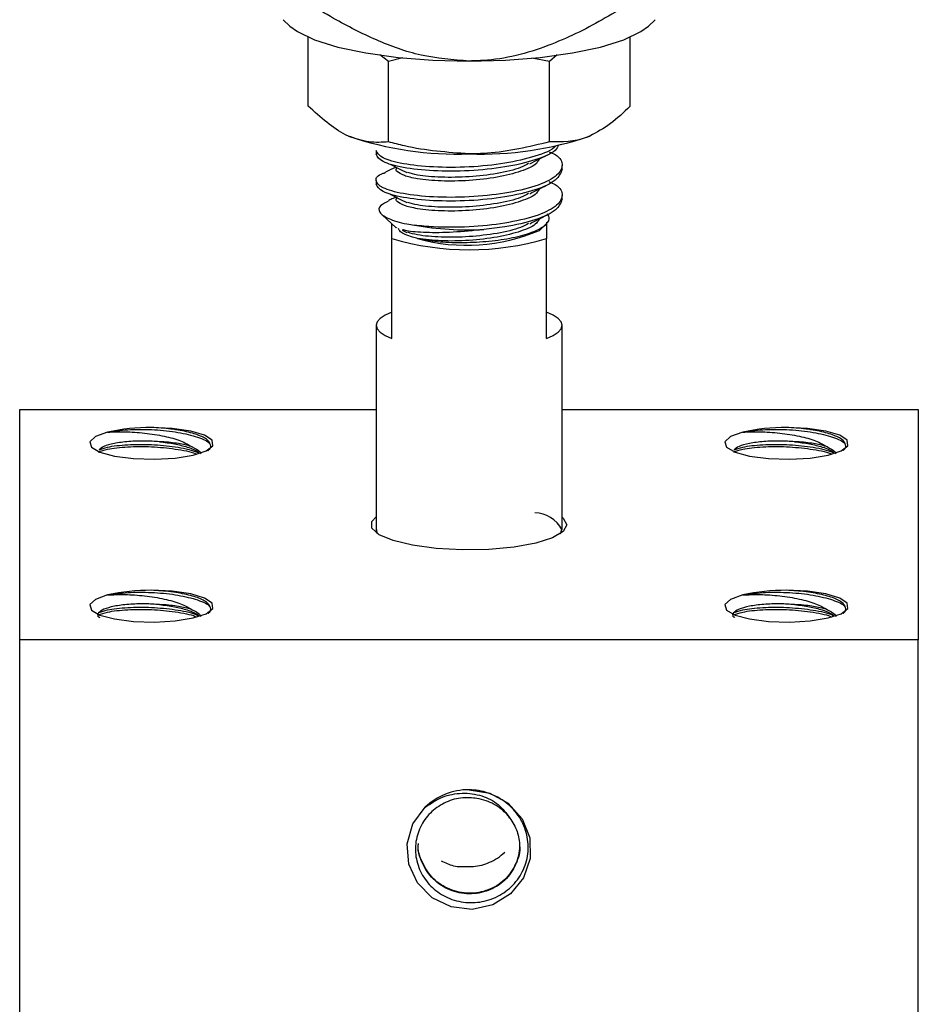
# Model space of a CAD drawing. Header units: inches. Extents: x 0.1 to 43.9, y 0.1 to 33.9.
# Tile 12 of 48: x 10.736 to 11.189, y 10.033 to 10.53. Entities that reach past the tile are written whole.
import ezdxf

# ---------------------------------------------------------------- set-up
doc = ezdxf.new("R2010")
doc.units = ezdxf.units.IN
doc.header["$MEASUREMENT"] = 0

msp = doc.modelspace()

# ---------------------------------------------------------------- linework, layer by layer
at = {"color": 7, "linetype": 'Continuous', "lineweight": 25}
for p, q in [((10.86889936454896, 10.52994622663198), (10.87225975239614, 10.52681522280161)), ((11.05303899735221, 10.52681522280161), (11.05639938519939, 10.52994622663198)), ((10.88145945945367, 10.48640608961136), (10.88145945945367, 10.52117272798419)), ((11.04383929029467, 10.48640608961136), (11.04383929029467, 10.52117272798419)), ((10.9176422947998, 10.51246434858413), (10.92205427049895, 10.50909222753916)), ((10.92205427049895, 10.50909222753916), (10.92926608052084, 10.5109490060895)), ((10.99428618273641, 10.51072842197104), (11.00324418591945, 10.50909222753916)), ((11.00324418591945, 10.50909222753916), (11.00702198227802, 10.51244322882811)), ((10.92205427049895, 10.46837392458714), (10.92205427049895, 10.50909222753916)), ((11.00324418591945, 10.46837392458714), (11.00324418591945, 10.50909222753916)), ((10.91577436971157, 10.46397514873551), (10.91577436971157, 10.46208727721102)), ((11.00952438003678, 10.4545357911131), (11.00952438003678, 10.45642366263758)), ((10.91577436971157, 10.44887217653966), (10.91577436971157, 10.44698489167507)), ((11.00952438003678, 10.43943340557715), (11.00952438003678, 10.44132127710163)), ((10.91873612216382, 10.43164432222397), (10.92590481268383, 10.4249634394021)), ((10.92358691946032, 10.41957379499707), (10.92358691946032, 10.42712352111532)), ((10.92611454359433, 10.4248513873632), (10.92607465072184, 10.42513650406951)), ((10.99805928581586, 10.42371972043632), (11.00103042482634, 10.42648875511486)), ((11.00171183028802, 10.4278521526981), (11.00171183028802, 10.41957379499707)), ((10.92894048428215, 10.42380361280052), (10.93120205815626, 10.42266607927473)), ((10.92358691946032, 10.36923250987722), (10.92358691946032, 10.41957379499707)), ((11.00171183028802, 10.36923250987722), (11.00171183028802, 10.41957379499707)), ((10.91577436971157, 10.37587760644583), (10.91577436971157, 10.27209395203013)), ((11.00952438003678, 10.27285602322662), (11.00952438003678, 10.37587760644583)), ((10.73600623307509, 10.21711160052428), (10.73600623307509, 10.33331895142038)), ((10.73600623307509, 10.33331895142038), (10.91577436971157, 10.33331895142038)), ((11.00952438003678, 10.33331895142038), (11.18913118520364, 10.33331895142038)), ((11.18913118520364, 10.33331895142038), (11.18913118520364, 10.21711160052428)), ((11.00874588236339, 10.27073231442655), (11.00944371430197, 10.27279911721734)), ((10.73600623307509, 10.00567761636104), (10.73600623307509, 10.21711160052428)), ((11.18913118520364, 10.21711160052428), (10.73600623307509, 10.21711160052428)), ((11.18913118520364, 10.00567761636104), (11.18913118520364, 10.21711160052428))]:
    msp.add_line(p, q, dxfattribs=at)
at = {"color": 7, "linetype": 'Continuous', "lineweight": 25, "flags": 128}
for points in [[(10.87225975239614, 10.52681522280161), (10.87603578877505, 10.52399338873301), (10.88469899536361, 10.51983690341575), (10.89635798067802, 10.51619315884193), (10.91056453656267, 10.51320354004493), (10.92677277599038, 10.51098127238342), (10.94435966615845, 10.50961318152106), (10.96264937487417, 10.509151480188)], [(10.96264937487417, 10.509151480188), (10.9809390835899, 10.50961318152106), (10.99852597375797, 10.51098127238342), (11.01473391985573, 10.51320354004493), (11.02894047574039, 10.51619315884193), (11.04059975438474, 10.51983690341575), (11.0492629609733, 10.52399338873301), (11.05303899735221, 10.52681522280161)], [(10.92358691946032, 10.38252270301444), (10.92022447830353, 10.38098976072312), (10.91776989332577, 10.37934769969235), (10.9162759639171, 10.37763113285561), (10.91577436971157, 10.37587760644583), (10.9162759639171, 10.37412349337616), (10.91776989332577, 10.37240692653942), (10.92022447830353, 10.37076486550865), (10.92358691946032, 10.36923250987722)], [(11.00171183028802, 10.36923250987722), (11.00507427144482, 10.37076486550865), (11.00752885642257, 10.37240692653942), (11.00902278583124, 10.37412349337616), (11.00952438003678, 10.37587760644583), (11.00902278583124, 10.37763113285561), (11.00752885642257, 10.37934769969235), (11.00507427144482, 10.38098976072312), (11.00171183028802, 10.38252270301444)], [(10.78034657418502, 10.32194772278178), (10.77419397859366, 10.3197072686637), (10.77134427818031, 10.31706612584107), (10.77213010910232, 10.31433346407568), (10.77646024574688, 10.31182842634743), (10.78382810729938, 10.30984375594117), (10.79337218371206, 10.30861118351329), (10.803976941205, 10.30827620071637), (10.81440247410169, 10.30887635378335), (10.82342999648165, 10.31034241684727), (10.83000381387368, 10.31250249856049), (10.83335540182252, 10.3151049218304), (10.8330931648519, 10.31784403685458), (10.82924760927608, 10.32040070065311), (10.82226840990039, 10.32247571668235), (10.81297161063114, 10.32382679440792), (10.80244370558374, 10.32429494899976)], [(11.10059658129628, 10.32194772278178), (11.09444398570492, 10.3197072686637), (11.09159428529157, 10.31706612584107), (11.09238011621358, 10.31433346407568), (11.09671025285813, 10.31182842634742), (11.10407811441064, 10.30984375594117), (11.11362219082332, 10.30861118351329), (11.12422694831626, 10.30827620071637), (11.13465248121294, 10.30887635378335), (11.14367971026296, 10.31034241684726), (11.15025382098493, 10.31250249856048), (11.15360540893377, 10.3151049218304), (11.15334317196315, 10.31784403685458), (11.14949761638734, 10.32040070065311), (11.14251871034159, 10.32247571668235), (11.1332216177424, 10.32382679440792), (11.12269371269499, 10.32429494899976)], [(11.01194376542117, 10.27521498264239), (11.01011279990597, 10.2717988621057), (11.0047557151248, 10.26863617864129), (10.99626967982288, 10.26596100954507), (10.98528447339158, 10.26397223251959), (10.97261437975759, 10.26281768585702), (10.9591992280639, 10.26258184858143), (10.94603399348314, 10.2632834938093), (10.93409517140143, 10.26487040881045), (10.92426803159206, 10.26722408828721), (10.91728149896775, 10.27017029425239), (10.91365359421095, 10.27349078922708), (10.91365359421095, 10.27693976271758), (10.91577436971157, 10.27925530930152)], [(11.00952438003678, 10.27913035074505), (11.01011279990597, 10.27863168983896), (11.01194376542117, 10.27521498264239)], [(10.91577436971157, 10.27350369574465), (10.91613017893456, 10.27116174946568), (10.91639153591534, 10.27073231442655)], [(10.78034657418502, 10.23981709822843), (10.77419397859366, 10.23757664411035), (10.77134427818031, 10.23493550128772), (10.77213010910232, 10.23220225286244), (10.77646024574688, 10.22969721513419), (10.78382810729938, 10.22771254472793), (10.79337218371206, 10.22648055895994), (10.803976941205, 10.22614498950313), (10.81440247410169, 10.22674572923), (10.82342999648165, 10.22821179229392), (10.83000381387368, 10.23037187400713), (10.83335540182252, 10.23297371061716), (10.8330931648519, 10.23571341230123), (10.82924760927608, 10.23827007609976), (10.82226840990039, 10.240345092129), (10.81297161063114, 10.24169558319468), (10.80244370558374, 10.24216432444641)], [(11.10059658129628, 10.23981709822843), (11.09444398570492, 10.23757664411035), (11.09159428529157, 10.23493550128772), (11.09238011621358, 10.23220225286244), (11.09671025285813, 10.22969721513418), (11.10407811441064, 10.22771254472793), (11.11362219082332, 10.22648055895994), (11.12422694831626, 10.22614498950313), (11.13465248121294, 10.22674572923), (11.14367971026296, 10.22821179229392), (11.15025382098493, 10.23037187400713), (11.15360540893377, 10.23297371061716), (11.15334317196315, 10.23571341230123), (11.14949761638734, 10.23827007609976), (11.14251871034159, 10.240345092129), (11.1332216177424, 10.24169558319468), (11.12269371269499, 10.24216432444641)], [(10.96256870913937, 10.14159908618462), (10.97309661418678, 10.13983382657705), (10.98239341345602, 10.13474279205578), (10.98937261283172, 10.12692261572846), (10.99321816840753, 10.11728731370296), (10.99348040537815, 10.10696268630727), (10.99012881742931, 10.09715607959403), (10.98355500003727, 10.08901382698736), (10.97452747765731, 10.08348866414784), (10.96410194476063, 10.08122591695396), (10.95349718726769, 10.08249016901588), (10.94395311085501, 10.08713358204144), (10.93658524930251, 10.09461349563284), (10.93225511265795, 10.1040551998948), (10.93146928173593, 10.11435518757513), (10.93431898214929, 10.12430845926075), (10.94047157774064, 10.13275225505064)]]:
    msp.add_lwpolyline(points, dxfattribs=at)
at = {"color": 7, "linetype": 'Continuous', "lineweight": 25}
for centre, radius, start, end in [((10.95645061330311, 10.63057797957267), 0.1683883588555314, 251.0461591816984, 272.1096656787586), ((10.96884813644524, 10.63057797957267), 0.1683883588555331, 267.8903343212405, 288.9538408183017), ((10.96243054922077, 10.58585923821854), 0.1618812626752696, 260.2915702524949, 272.6887921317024), ((10.96142660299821, 10.50930165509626), 0.09309253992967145, 254.5838386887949, 293.1729700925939), ((10.96264937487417, 10.55201527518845), 0.1380819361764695, 253.5670375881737, 286.4329624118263), ((10.80118012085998, 10.23100409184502), 0.09329941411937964, 89.224000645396, 102.9027982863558), ((11.12143012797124, 10.23100409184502), 0.09329941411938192, 89.22400064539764, 102.9027982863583), ((10.99520649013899, 10.26512459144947), 0.01617395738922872, 28.32673160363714, 88.05799152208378), ((10.80118789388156, 10.14880029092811), 0.09337247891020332, 89.22937807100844, 102.8974208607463), ((11.12143790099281, 10.14880029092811), 0.09337247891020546, 89.22937807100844, 102.8974208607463), ((10.96247941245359, 10.10980220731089), 0.03179700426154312, 89.83909396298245, 133.7993890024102)]:
    msp.add_arc(centre, radius, start, end, dxfattribs=at)
for points, knots in [([(10.96264937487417, 10.509151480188), (10.95447638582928, 10.50977016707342), (10.93834826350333, 10.51099104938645), (10.91550834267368, 10.51946482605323), (10.89232263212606, 10.53122115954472), (10.87725116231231, 10.54117146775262), (10.86889936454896, 10.5466853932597)], [0, 0, 0, 0, 0.2376209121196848, 0.4689079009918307, 0.7056973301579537, 1, 1, 1, 1]), ([(11.05639938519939, 10.5466853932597), (11.04813987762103, 10.54124290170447), (11.03153459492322, 10.53030107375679), (11.00374310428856, 10.51639953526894), (10.97995754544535, 10.50966037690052), (10.96571692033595, 10.50924167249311), (10.96264937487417, 10.509151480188)], [0, 0, 0, 0, 0.291058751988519, 0.5851575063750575, 0.9106395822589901, 0.9999999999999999, 0.9999999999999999, 0.9999999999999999, 0.9999999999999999]), ([(10.90175701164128, 10.47131954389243), (10.90127572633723, 10.47153938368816), (10.89442214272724, 10.4746699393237), (10.88770494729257, 10.48075155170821), (10.88145945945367, 10.48640608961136)], [0, 0, 0, 0, 0.07022389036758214, 1, 1, 1, 1]), ([(11.04383929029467, 10.48640608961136), (11.040542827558, 10.48324512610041), (11.03388951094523, 10.47686529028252), (11.02701180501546, 10.47317927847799), (11.02354173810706, 10.47131954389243)], [0, 0, 0, 0, 0.4954615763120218, 1, 1, 1, 1]), ([(10.92205427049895, 10.46837392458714), (10.91875794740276, 10.46814146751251), (10.91210498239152, 10.46767229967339), (10.90522712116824, 10.47009646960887), (10.90175701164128, 10.47131954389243)], [0, 0, 0, 0, 0.4954667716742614, 1, 1, 1, 1]), ([(11.02354173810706, 10.47131954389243), (11.0230604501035, 10.47111190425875), (11.01620578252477, 10.46815462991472), (11.00948918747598, 10.46826826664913), (11.00324418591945, 10.46837392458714)], [0, 0, 0, 0, 0.07021317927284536, 1, 1, 1, 1]), ([(11.00763709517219, 10.46670605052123), (11.00722698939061, 10.46582309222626), (11.00594635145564, 10.4630658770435), (10.99641668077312, 10.45904152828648), (10.98111772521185, 10.45540781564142), (10.96263830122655, 10.45352904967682), (10.94422528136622, 10.45352309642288), (10.92872709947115, 10.45525319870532), (10.9178883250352, 10.45831079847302), (10.91647901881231, 10.46082845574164), (10.91577436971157, 10.46208727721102)], [0, 0, 0, 0, 0.06305605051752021, 0.1969052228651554, 0.3307540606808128, 0.4646034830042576, 0.5984529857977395, 0.7323021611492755, 0.8661518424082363, 1, 1, 1, 1]), ([(11.00614345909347, 10.46627250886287), (11.00608378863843, 10.46617528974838), (11.00488670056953, 10.46422491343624), (10.99616864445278, 10.46095040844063), (10.98118417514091, 10.45729005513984), (10.96262049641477, 10.45541843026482), (10.94423005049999, 10.45541056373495), (10.92872582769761, 10.45714117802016), (10.91788864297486, 10.46019864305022), (10.9164791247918, 10.46271631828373), (10.91577436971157, 10.46397514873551)], [0, 0, 0, 0, 0.00743867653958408, 0.1492321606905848, 0.2910264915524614, 0.4328214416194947, 0.5746164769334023, 0.7164111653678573, 0.8582063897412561, 1, 1, 1, 1]), ([(10.96264937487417, 10.46230375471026), (10.95166036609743, 10.46308797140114), (10.93791720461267, 10.46406873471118), (10.92470251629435, 10.46765519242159), (10.92205427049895, 10.46837392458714)], [0, 0, 0, 0, 0.7995983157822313, 1, 1, 1, 1]), ([(11.00324418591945, 10.46837392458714), (10.99284602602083, 10.46586951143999), (10.97945450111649, 10.46264414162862), (10.96571951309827, 10.46236594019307), (10.96264937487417, 10.46230375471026)], [0, 0, 0, 0, 0.7764731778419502, 1, 1, 1, 1]), ([(11.00293354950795, 10.46340902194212), (11.00400541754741, 10.4629372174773), (11.00868064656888, 10.46087932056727), (11.01046283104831, 10.45637892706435), (11.00715931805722, 10.45077115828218), (10.99663769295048, 10.44581126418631), (10.9810597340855, 10.4421976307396), (10.96265001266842, 10.44031308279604), (10.94423656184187, 10.44031008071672), (10.92867001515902, 10.44203415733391), (10.91810537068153, 10.44511289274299), (10.91496334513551, 10.44881085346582), (10.9161641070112, 10.45164283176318), (10.91994118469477, 10.45270614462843), (10.92025117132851, 10.45279341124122)], [0, 0, 0, 0, 0.02863886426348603, 0.124915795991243, 0.2211898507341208, 0.3174641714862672, 0.4137406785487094, 0.5100154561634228, 0.6062902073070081, 0.7025653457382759, 0.7988408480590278, 0.8951146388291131, 0.9913920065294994, 1, 1, 1, 1]), ([(10.9978865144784, 10.4596643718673), (10.99756711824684, 10.45894633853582), (10.99656428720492, 10.45669187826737), (10.98910433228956, 10.45337558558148), (10.97712018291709, 10.45032410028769), (10.96263863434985, 10.44864923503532), (10.94822155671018, 10.44843521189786), (10.93687385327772, 10.44952432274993), (10.92928331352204, 10.45128232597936), (10.92674903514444, 10.45318380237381), (10.92553231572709, 10.45401508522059), (10.92592358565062, 10.45453657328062), (10.92592387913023, 10.45453696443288)], [0, 0, 0, 0, 0.0625322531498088, 0.1963369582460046, 0.3301428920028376, 0.463949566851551, 0.5977564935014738, 0.7315601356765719, 0.8380235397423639, 0.9458400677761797, 0.9999593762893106, 0.9999999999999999, 0.9999999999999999, 0.9999999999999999, 0.9999999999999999]), ([(10.99316624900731, 10.4573071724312), (10.99464516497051, 10.45804618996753), (10.99760393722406, 10.4595246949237), (11.0006126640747, 10.46102407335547), (11.00211750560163, 10.46177400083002)], [0, 0, 0, 0, 0.499841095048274, 1, 1, 1, 1]), ([(11.00952438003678, 10.4545357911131), (11.00881981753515, 10.45264762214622), (11.00741069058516, 10.44887127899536), (10.99657062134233, 10.44392663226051), (10.98107661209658, 10.44030880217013), (10.96264934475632, 10.43842576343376), (10.94422232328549, 10.43842095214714), (10.92872788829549, 10.44015074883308), (10.91788812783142, 10.44320842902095), (10.91647895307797, 10.44572607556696), (10.91577436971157, 10.44698489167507)], [0, 0, 0, 0, 0.124998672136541, 0.2499976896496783, 0.3749995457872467, 0.499999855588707, 0.6250002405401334, 0.7500003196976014, 0.8750008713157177, 1, 1, 1, 1]), ([(10.92565196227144, 10.45566276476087), (10.92519770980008, 10.45543511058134), (10.92327697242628, 10.45447250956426), (10.92142345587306, 10.45354299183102), (10.92000829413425, 10.45283330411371)], [0, 0, 0, 0, 0.236499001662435, 0.9999999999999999, 0.9999999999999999, 0.9999999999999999, 0.9999999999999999]), ([(10.92280460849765, 10.45709656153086), (10.92419590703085, 10.45639563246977), (10.92697825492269, 10.45499389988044), (10.92979420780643, 10.4535788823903), (10.93120205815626, 10.45287143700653)], [0, 0, 0, 0, 0.5000447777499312, 1, 1, 1, 1]), ([(10.9259229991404, 10.45552607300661), (10.9259229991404, 10.45551121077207), (10.9259229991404, 10.45518152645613), (10.9259229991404, 10.45485211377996), (10.9259229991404, 10.45453755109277)], [0, 0, 0, 0, 0.04508019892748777, 1, 1, 1, 1]), ([(10.99261126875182, 10.45743271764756), (10.99138457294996, 10.45674136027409), (10.98771172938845, 10.4546713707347), (10.97692658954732, 10.4522425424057), (10.96265628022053, 10.45052288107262), (10.94834456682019, 10.45034941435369), (10.93717022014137, 10.45126648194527), (10.93326013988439, 10.45248804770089), (10.93176818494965, 10.45295415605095)], [0, 0, 0, 0, 0.09797502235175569, 0.2933465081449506, 0.4887190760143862, 0.6840920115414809, 0.8794601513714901, 1, 1, 1, 1]), ([(10.9978865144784, 10.44456198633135), (10.99756710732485, 10.44384395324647), (10.99656422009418, 10.44158944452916), (10.98910452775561, 10.43827310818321), (10.97712023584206, 10.43522235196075), (10.96263835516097, 10.43354442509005), (10.94822251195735, 10.43334188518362), (10.93687004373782, 10.43439106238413), (10.92929481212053, 10.43626970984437), (10.92671439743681, 10.43781104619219), (10.92556892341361, 10.43919755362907), (10.9259235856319, 10.43943379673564), (10.92592387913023, 10.43943399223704)], [0, 0, 0, 0, 0.06253186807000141, 0.1963400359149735, 0.3301451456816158, 0.4639509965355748, 0.5977570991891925, 0.7315629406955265, 0.8380256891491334, 0.9458415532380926, 0.9999551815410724, 1, 1, 1, 1]), ([(11.00293354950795, 10.44830663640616), (11.0040054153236, 10.44783483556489), (11.00868052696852, 10.44577700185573), (11.01046306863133, 10.44127628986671), (11.00715852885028, 10.43566891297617), (10.9966410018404, 10.43070877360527), (10.98104817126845, 10.42709232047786), (10.96269198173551, 10.42522235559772), (10.94656072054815, 10.4251717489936), (10.93824913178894, 10.42598959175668), (10.93513179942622, 10.42629633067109)], [0, 0, 0, 0, 0.04312629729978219, 0.1881021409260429, 0.3330823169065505, 0.4780597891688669, 0.6230359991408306, 0.7680137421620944, 0.912991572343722, 1, 1, 1, 1]), ([(10.99316624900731, 10.44220478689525), (10.99464516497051, 10.44294380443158), (10.99760393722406, 10.44442230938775), (11.0006126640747, 10.44592168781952), (11.00211750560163, 10.44667161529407)], [0, 0, 0, 0, 0.499841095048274, 1, 1, 1, 1]), ([(10.92565196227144, 10.44056037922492), (10.92519694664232, 10.44033233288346), (10.9239917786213, 10.43972832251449), (10.92282904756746, 10.43914554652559), (10.92210530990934, 10.43878279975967)], [0, 0, 0, 0, 0.3775536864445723, 1, 1, 1, 1]), ([(10.92280460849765, 10.44199417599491), (10.92419586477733, 10.44129326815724), (10.92697796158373, 10.43989166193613), (10.92979416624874, 10.43847651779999), (10.93120205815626, 10.43776905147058)], [0, 0, 0, 0, 0.5000747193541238, 0.9999999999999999, 0.9999999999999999, 0.9999999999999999, 0.9999999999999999]), ([(10.9259229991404, 10.44042368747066), (10.9259229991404, 10.44040882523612), (10.9259229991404, 10.44007914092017), (10.9259229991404, 10.43974972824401), (10.9259229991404, 10.43943516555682)], [0, 0, 0, 0, 0.04508019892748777, 1, 1, 1, 1]), ([(10.99261126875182, 10.44233033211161), (10.99138459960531, 10.44163898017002), (10.9877119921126, 10.43956909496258), (10.97692654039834, 10.43714013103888), (10.96265631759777, 10.43542049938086), (10.94834435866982, 10.43524703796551), (10.93717033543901, 10.43616407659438), (10.93326015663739, 10.43738566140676), (10.93176818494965, 10.437851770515)], [0, 0, 0, 0, 0.09798023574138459, 0.2933496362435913, 0.4887201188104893, 0.6840909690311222, 0.8794614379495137, 0.9999999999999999, 0.9999999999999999, 0.9999999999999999, 0.9999999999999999]), ([(10.9222112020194, 10.43857805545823), (10.92061907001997, 10.43781969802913), (10.91692559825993, 10.43606043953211), (10.91690474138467, 10.43282390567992), (10.92137621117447, 10.42957889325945), (10.92857126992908, 10.42742231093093), (10.93383161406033, 10.4265194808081), (10.93513179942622, 10.42629633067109)], [0, 0, 0, 0, 0.1831699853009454, 0.4249227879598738, 0.6699364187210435, 0.9184190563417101, 1, 1, 1, 1]), ([(11.00952438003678, 10.43943340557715), (11.00882020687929, 10.43754393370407), (11.00741185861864, 10.43376498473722), (10.99656600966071, 10.42883990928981), (10.98315630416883, 10.42563988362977), (10.97360644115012, 10.42456089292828), (10.97002456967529, 10.42415619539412)], [0, 0, 0, 0, 0.2777625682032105, 0.5555259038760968, 0.8332908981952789, 1, 1, 1, 1]), ([(10.93667999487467, 10.41955854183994), (10.93983003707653, 10.41900981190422), (10.94613009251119, 10.41791235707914), (10.958442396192, 10.41745610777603), (10.97125450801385, 10.41798125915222), (10.98349456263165, 10.41965045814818), (10.99375414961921, 10.42226593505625), (11.0006994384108, 10.42569456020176), (11.00379420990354, 10.42911826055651), (11.00260118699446, 10.43124424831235), (11.0021383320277, 10.43206906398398)], [0, 0, 0, 0, 0.127577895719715, 0.2551546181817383, 0.3826776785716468, 0.5129988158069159, 0.6447864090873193, 0.7777501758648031, 0.9137741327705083, 1, 1, 1, 1]), ([(10.99316624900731, 10.4271024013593), (10.99464516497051, 10.42784141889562), (10.99760393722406, 10.42931992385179), (11.0006126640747, 10.43081930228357), (11.00211750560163, 10.43156922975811)], [0, 0, 0, 0, 0.499841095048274, 1, 1, 1, 1]), ([(10.99261126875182, 10.42722794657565), (10.99138457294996, 10.42653658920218), (10.98771172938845, 10.4244665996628), (10.97692658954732, 10.42203777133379), (10.96265628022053, 10.42031811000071), (10.94834456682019, 10.42014464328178), (10.93717022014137, 10.42106171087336), (10.93326013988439, 10.42228327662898), (10.93176818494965, 10.42274938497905)], [0, 0, 0, 0, 0.09797502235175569, 0.2933465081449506, 0.4887190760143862, 0.6840920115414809, 0.8794601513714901, 1, 1, 1, 1]), ([(10.9978865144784, 10.42945960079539), (10.9975670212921, 10.42874154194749), (10.99656386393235, 10.42648695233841), (10.98910805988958, 10.42317178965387), (10.9771077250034, 10.42011620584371), (10.96268429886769, 10.41845592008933), (10.94805125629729, 10.41818772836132), (10.94047038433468, 10.41910160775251), (10.93667999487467, 10.41955854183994)], [0, 0, 0, 0, 0.08547776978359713, 0.2683864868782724, 0.4512871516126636, 0.6341927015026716, 0.8170985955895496, 1, 1, 1, 1]), ([(10.93667999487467, 10.41955854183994), (10.93579514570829, 10.41980307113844), (10.93212099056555, 10.42081842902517), (10.92800406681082, 10.42251784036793), (10.9272507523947, 10.42409274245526), (10.92700040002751, 10.4246161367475)], [0, 0, 0, 0, 0.1747833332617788, 0.7257520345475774, 1, 1, 1, 1]), ([(10.97002456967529, 10.42415619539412), (10.96477140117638, 10.42362523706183), (10.95431539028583, 10.42256840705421), (10.94086761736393, 10.4224706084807), (10.93187840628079, 10.42318576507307), (10.92969697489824, 10.42386897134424), (10.92905898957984, 10.42406878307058)], [0, 0, 0, 0, 0.3008351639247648, 0.5987882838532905, 0.8826609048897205, 1, 1, 1, 1]), ([(10.78034657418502, 10.32194772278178), (10.78357201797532, 10.32242458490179), (10.7900228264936, 10.32337829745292), (10.80247113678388, 10.32341313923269), (10.81475491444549, 10.32226562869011), (10.82492396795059, 10.31992524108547), (10.83110420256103, 10.31745020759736), (10.83194135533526, 10.31580097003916), (10.83216096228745, 10.3153683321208)], [0, 0, 0, 0, 0.1867221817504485, 0.3734397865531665, 0.5601586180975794, 0.7468759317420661, 0.9335989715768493, 1, 1, 1, 1]), ([(10.78034657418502, 10.32194772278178), (10.78316779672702, 10.32208074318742), (10.78881031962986, 10.32234678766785), (10.79902980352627, 10.32161835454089), (10.80889273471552, 10.32012932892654), (10.81757095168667, 10.31766335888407), (10.82122224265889, 10.31555904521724), (10.82304749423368, 10.31450711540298)], [0, 0, 0, 0, 0.2046322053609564, 0.4092700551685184, 0.614146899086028, 0.8071150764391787, 1, 1, 1, 1]), ([(10.83091460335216, 10.31267321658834), (10.83097743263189, 10.31271030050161), (10.83250094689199, 10.31360952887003), (10.83258685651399, 10.31562194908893), (10.83068433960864, 10.31844225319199), (10.82523356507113, 10.32098725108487), (10.81720963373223, 10.32294364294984), (10.8091201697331, 10.32398645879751), (10.80405983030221, 10.32422027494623), (10.80244370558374, 10.32429494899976)], [0, 0, 0, 0, 0.007638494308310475, 0.1852218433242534, 0.3637075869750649, 0.5455593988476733, 0.7273159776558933, 0.9129126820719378, 1, 1, 1, 1]), ([(11.10059658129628, 10.32194772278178), (11.10382202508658, 10.32242458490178), (11.11027283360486, 10.32337829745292), (11.12272114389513, 10.32341313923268), (11.13500492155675, 10.32226562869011), (11.14517397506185, 10.31992524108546), (11.15135420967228, 10.31745020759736), (11.15219136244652, 10.31580097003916), (11.15241096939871, 10.3153683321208)], [0, 0, 0, 0, 0.1867221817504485, 0.3734397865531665, 0.5601586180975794, 0.7468759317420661, 0.9335989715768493, 1, 1, 1, 1]), ([(11.10059658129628, 10.32194772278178), (11.10341780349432, 10.32208074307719), (11.10906032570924, 10.32234678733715), (11.11927981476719, 10.32161835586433), (11.12914272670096, 10.3201293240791), (11.13782095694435, 10.31766339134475), (11.14147206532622, 10.31555904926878), (11.14329720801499, 10.31450711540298)], [0, 0, 0, 0, 0.2046329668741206, 0.409271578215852, 0.6141491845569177, 0.8071180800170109, 1, 1, 1, 1]), ([(11.15116490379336, 10.31267321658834), (11.15122773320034, 10.31271030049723), (11.15275124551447, 10.31360952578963), (11.15283672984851, 10.31562195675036), (11.15093438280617, 10.31844225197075), (11.14548356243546, 10.32098725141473), (11.13745964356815, 10.32294364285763), (11.1293701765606, 10.32398645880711), (11.12430983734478, 10.32422027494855), (11.12269371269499, 10.32429494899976)], [0, 0, 0, 0, 0.007638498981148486, 0.1852213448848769, 0.3637071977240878, 0.545559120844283, 0.7273158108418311, 0.912912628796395, 1, 1, 1, 1]), ([(10.80644824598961, 10.31712127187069), (10.80405401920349, 10.31726702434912), (10.79880226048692, 10.31758673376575), (10.79071820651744, 10.31730149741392), (10.783451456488, 10.31633147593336), (10.77806463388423, 10.3148607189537), (10.77669282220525, 10.31365814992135), (10.77604107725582, 10.31308681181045)], [0, 0, 0, 0, 0.1749404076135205, 0.3837334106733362, 0.5959181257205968, 0.8080215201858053, 1, 1, 1, 1]), ([(10.77604107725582, 10.31308681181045), (10.77734685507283, 10.31355164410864), (10.78070719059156, 10.31474786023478), (10.79026436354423, 10.31576758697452), (10.80246592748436, 10.3158879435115), (10.81453417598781, 10.31467172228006), (10.82307111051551, 10.31304081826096), (10.82579491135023, 10.31167916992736), (10.82637532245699, 10.31138901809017)], [0, 0, 0, 0, 0.1295383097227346, 0.3333585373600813, 0.5371738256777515, 0.7409895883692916, 0.9448078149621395, 0.9999999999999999, 0.9999999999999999, 0.9999999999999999, 0.9999999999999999]), ([(10.80644824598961, 10.31712127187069), (10.80906674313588, 10.31680315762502), (10.81427090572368, 10.31617091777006), (10.82111857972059, 10.31434108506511), (10.82556218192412, 10.31259404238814), (10.82622514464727, 10.31137565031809), (10.826332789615, 10.31117782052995)], [0, 0, 0, 0, 0.2882582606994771, 0.5729022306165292, 0.9306523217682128, 1, 1, 1, 1]), ([(10.82304749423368, 10.31450711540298), (10.8225942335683, 10.31465884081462), (10.82128365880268, 10.31509754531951), (10.81870064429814, 10.31573498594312), (10.81512338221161, 10.31637038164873), (10.81102181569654, 10.31686900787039), (10.80798967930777, 10.31703625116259), (10.80644824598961, 10.31712127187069)], [0, 0, 0, 0, 0.1119236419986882, 0.3236201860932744, 0.535323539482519, 0.7637745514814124, 1, 1, 1, 1]), ([(11.12669795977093, 10.31712127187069), (11.12430383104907, 10.31726702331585), (11.11905217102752, 10.31758673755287), (11.11096821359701, 10.31730149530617), (11.10370146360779, 10.31633147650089), (11.09831464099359, 10.31486071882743), (11.0969428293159, 10.31365814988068), (11.09629108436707, 10.31308681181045)], [0, 0, 0, 0, 0.1749345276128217, 0.3837290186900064, 0.5959152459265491, 0.8080201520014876, 1, 1, 1, 1]), ([(11.09629108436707, 10.31308681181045), (11.09759686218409, 10.31355164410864), (11.10095719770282, 10.31474786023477), (11.11051437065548, 10.31576758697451), (11.12271593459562, 10.3158879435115), (11.13478418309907, 10.31467172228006), (11.14332111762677, 10.31304081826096), (11.14604491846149, 10.31167916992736), (11.14662532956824, 10.31138901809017)], [0, 0, 0, 0, 0.1295383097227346, 0.3333585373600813, 0.5371738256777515, 0.7409895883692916, 0.9448078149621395, 0.9999999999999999, 0.9999999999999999, 0.9999999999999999, 0.9999999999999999]), ([(11.12669795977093, 10.31712127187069), (11.12931657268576, 10.31680316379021), (11.1345208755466, 10.31617094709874), (11.14136844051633, 10.31434107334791), (11.14581263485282, 10.31259407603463), (11.14647496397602, 10.31137565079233), (11.14658250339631, 10.31117782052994)], [0, 0, 0, 0, 0.2882659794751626, 0.5729076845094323, 0.9306549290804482, 1, 1, 1, 1]), ([(11.14329720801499, 10.31450711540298), (11.14284417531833, 10.31465884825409), (11.14153403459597, 10.3150976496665), (11.13895031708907, 10.31573489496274), (11.13537340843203, 10.31637041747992), (11.13127171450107, 10.31686901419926), (11.12823948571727, 10.31703625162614), (11.12669795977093, 10.31712127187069)], [0, 0, 0, 0, 0.1119048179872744, 0.3236213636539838, 0.5353115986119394, 0.7637614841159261, 1, 1, 1, 1]), ([(10.77579497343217, 10.31193285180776), (10.77717116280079, 10.31242563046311), (10.7805955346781, 10.31365181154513), (10.79025391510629, 10.31468885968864), (10.80248388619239, 10.3148120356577), (10.81447273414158, 10.31358087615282), (10.82256461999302, 10.3121159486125), (10.82499057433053, 10.3109551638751), (10.82520816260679, 10.31085105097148)], [0, 0, 0, 0, 0.1408493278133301, 0.3504753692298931, 0.5600973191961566, 0.7697188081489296, 0.9793456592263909, 1, 1, 1, 1]), ([(10.82304749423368, 10.31450711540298), (10.82452063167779, 10.31377086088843), (10.82671233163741, 10.3126754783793), (10.82713516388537, 10.3114411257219), (10.82727379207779, 10.31103643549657)], [0, 0, 0, 0, 0.6721437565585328, 1, 1, 1, 1]), ([(11.09604498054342, 10.31193285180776), (11.09742117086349, 10.31242563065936), (11.10084554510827, 10.31365181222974), (11.11050390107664, 10.31468885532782), (11.1227339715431, 10.31481205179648), (11.13472244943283, 10.31358081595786), (11.14281524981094, 10.31211609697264), (11.14524038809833, 10.310955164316), (11.1454578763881, 10.31085105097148)], [0, 0, 0, 0, 0.1408497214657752, 0.3504763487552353, 0.560098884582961, 0.7697209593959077, 0.9793483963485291, 1, 1, 1, 1]), ([(11.14329720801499, 10.31450711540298), (11.14477073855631, 10.31377087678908), (11.14696298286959, 10.31267553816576), (11.1473851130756, 10.31144112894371), (11.1475235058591, 10.31103643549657)], [0, 0, 0, 0, 0.6721561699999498, 1, 1, 1, 1]), ([(10.78034657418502, 10.23981709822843), (10.78357202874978, 10.24029364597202), (10.79002287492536, 10.24124673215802), (10.80247103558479, 10.2412827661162), (10.81475517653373, 10.24013493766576), (10.824923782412, 10.23779451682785), (10.83110426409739, 10.23532001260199), (10.83194136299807, 10.23366998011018), (10.83216096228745, 10.23323712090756)], [0, 0, 0, 0, 0.1867203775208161, 0.3734371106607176, 0.5601534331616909, 0.7468745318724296, 0.9335966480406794, 1, 1, 1, 1]), ([(10.83091460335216, 10.23054259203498), (10.83097743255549, 10.23057947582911), (10.83250149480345, 10.23147417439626), (10.83258664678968, 10.23349368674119), (10.83068432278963, 10.23631008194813), (10.82523363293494, 10.23885702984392), (10.81720949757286, 10.2408129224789), (10.80912031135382, 10.24185583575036), (10.80405983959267, 10.24208965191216), (10.80244370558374, 10.24216432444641)], [0, 0, 0, 0, 0.007635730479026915, 0.1852216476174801, 0.3637040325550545, 0.5455580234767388, 0.7273141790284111, 0.9129138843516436, 1, 1, 1, 1]), ([(11.10059658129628, 10.23981709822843), (11.10382203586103, 10.24029364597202), (11.11027288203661, 10.24124673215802), (11.12272104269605, 10.2412827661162), (11.13500518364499, 10.24013493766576), (11.14517378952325, 10.23779451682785), (11.15135427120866, 10.23532001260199), (11.15219137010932, 10.23366998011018), (11.15241096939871, 10.23323712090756)], [0, 0, 0, 0, 0.1867203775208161, 0.3734371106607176, 0.5601534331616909, 0.7468745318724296, 0.9335966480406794, 1, 1, 1, 1]), ([(11.15116490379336, 10.23054259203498), (11.15122773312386, 10.23057947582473), (11.15275179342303, 10.23147417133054), (11.15283652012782, 10.23349369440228), (11.15093436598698, 10.23631008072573), (11.14548363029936, 10.23885703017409), (11.13745950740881, 10.2408129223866), (11.12937031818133, 10.24185583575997), (11.12430984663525, 10.24208965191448), (11.12269371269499, 10.2421643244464)], [0, 0, 0, 0, 0.00763573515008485, 0.1852211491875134, 0.363703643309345, 0.5455577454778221, 0.7273140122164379, 0.9129138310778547, 1, 1, 1, 1]), ([(10.78034657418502, 10.23981709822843), (10.78316775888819, 10.23994981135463), (10.78881008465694, 10.24021523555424), (10.79902983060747, 10.2394879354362), (10.80889304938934, 10.23799878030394), (10.81757055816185, 10.23553211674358), (10.82122216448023, 10.23342779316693), (10.82304749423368, 10.23237590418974)], [0, 0, 0, 0, 0.2046377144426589, 0.4092722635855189, 0.6141473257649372, 0.8071236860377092, 1, 1, 1, 1]), ([(11.10059658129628, 10.23981709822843), (11.10341776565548, 10.23994981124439), (11.10906009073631, 10.24021523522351), (11.11927984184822, 10.23948793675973), (11.12914304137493, 10.23799877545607), (11.13782056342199, 10.23553214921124), (11.14147198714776, 10.23342779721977), (11.14329720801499, 10.23237590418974)], [0, 0, 0, 0, 0.2046384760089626, 0.4092737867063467, 0.6141496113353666, 0.8071266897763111, 1, 1, 1, 1]), ([(10.80644824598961, 10.23499006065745), (10.80405345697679, 10.23513611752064), (10.79880047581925, 10.23545649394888), (10.79072723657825, 10.23516986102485), (10.78341762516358, 10.23420451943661), (10.77796383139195, 10.23265406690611), (10.77537533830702, 10.230769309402), (10.77494554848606, 10.22924198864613), (10.77619512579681, 10.22853286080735), (10.77635875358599, 10.22844000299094)], [0, 0, 0, 0, 0.1370261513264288, 0.3005675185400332, 0.4667594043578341, 0.6329024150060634, 0.8036266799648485, 0.9742855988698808, 0.9999999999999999, 0.9999999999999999, 0.9999999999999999, 0.9999999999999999]), ([(10.77579497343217, 10.22980222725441), (10.77717117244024, 10.23029473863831), (10.78059560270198, 10.23152026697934), (10.79025388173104, 10.23255838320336), (10.80248387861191, 10.23268186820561), (10.81447285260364, 10.23144827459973), (10.82256400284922, 10.22998752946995), (10.82499056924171, 10.22882416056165), (10.82520816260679, 10.22871983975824)], [0, 0, 0, 0, 0.1408486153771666, 0.3504771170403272, 0.5601005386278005, 0.7697244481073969, 0.9793508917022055, 1, 1, 1, 1]), ([(10.77604107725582, 10.23095560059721), (10.77734684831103, 10.23142065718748), (10.78070714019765, 10.23261744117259), (10.79026437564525, 10.23363717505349), (10.80246587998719, 10.2337562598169), (10.81453428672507, 10.23254160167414), (10.82307108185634, 10.23090955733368), (10.82579490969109, 10.22954794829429), (10.82637532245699, 10.22925780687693)], [0, 0, 0, 0, 0.1295396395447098, 0.3333593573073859, 0.5371740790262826, 0.7409884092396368, 0.9448079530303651, 1, 1, 1, 1]), ([(10.80644824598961, 10.23499006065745), (10.80906675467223, 10.23467214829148), (10.81427096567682, 10.23404030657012), (10.82111841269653, 10.2322110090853), (10.82556237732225, 10.23046160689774), (10.82622515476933, 10.22924480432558), (10.826332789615, 10.2290471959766)], [0, 0, 0, 0, 0.2882555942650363, 0.5728997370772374, 0.9306390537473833, 1, 1, 1, 1]), ([(10.82304749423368, 10.23237590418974), (10.82259420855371, 10.23252760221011), (10.8212833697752, 10.2329662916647), (10.81870080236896, 10.2336048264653), (10.81512326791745, 10.23423866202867), (10.81102189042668, 10.23473881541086), (10.80798969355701, 10.23490538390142), (10.80644824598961, 10.23499006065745)], [0, 0, 0, 0, 0.1119036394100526, 0.3236096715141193, 0.535312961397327, 0.7637717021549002, 1, 1, 1, 1]), ([(10.82304749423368, 10.23237590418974), (10.82451958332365, 10.23163944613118), (10.82671847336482, 10.23053938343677), (10.82714135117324, 10.22930060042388), (10.82728112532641, 10.22889114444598)], [0, 0, 0, 0, 0.6694691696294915, 1, 1, 1, 1]), ([(11.12669795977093, 10.23499006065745), (11.12430326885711, 10.23513611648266), (11.1190503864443, 10.23545649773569), (11.11097724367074, 10.23516985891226), (11.1036676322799, 10.23420452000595), (11.0982138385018, 10.23265406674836), (11.09562534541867, 10.23076930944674), (11.0951955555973, 10.22924198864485), (11.09644513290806, 10.2285328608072), (11.09660876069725, 10.22844000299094)], [0, 0, 0, 0, 0.1370213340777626, 0.3005636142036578, 0.4667564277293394, 0.632900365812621, 0.803625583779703, 0.9742854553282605, 1, 1, 1, 1]), ([(11.09604498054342, 10.22980222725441), (11.09742118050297, 10.23029473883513), (11.1008456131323, 10.23152026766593), (11.11050386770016, 10.23255837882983), (11.12273396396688, 10.23268188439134), (11.1347225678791, 10.23144821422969), (11.14281463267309, 10.22998767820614), (11.14524038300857, 10.2288241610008), (11.1454578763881, 10.22871983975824)], [0, 0, 0, 0, 0.1408490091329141, 0.3504780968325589, 0.5601021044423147, 0.7697265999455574, 0.9793536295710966, 1, 1, 1, 1]), ([(11.09629108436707, 10.23095560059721), (11.09759685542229, 10.23142065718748), (11.1009571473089, 10.23261744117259), (11.11051438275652, 10.23363717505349), (11.12271588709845, 10.23375625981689), (11.13478429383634, 10.23254160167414), (11.1433210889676, 10.23090955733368), (11.14604491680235, 10.22954794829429), (11.14662532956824, 10.22925780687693)], [0, 0, 0, 0, 0.1295396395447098, 0.3333593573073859, 0.5371740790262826, 0.7409884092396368, 0.9448079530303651, 1, 1, 1, 1]), ([(11.12669795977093, 10.23499006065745), (11.12931658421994, 10.234672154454), (11.13452093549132, 10.23404033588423), (11.14136827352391, 10.23221099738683), (11.14581283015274, 10.23046164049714), (11.1464749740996, 10.2292448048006), (11.14658250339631, 10.22904719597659)], [0, 0, 0, 0, 0.2882633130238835, 0.5729051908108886, 0.930641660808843, 1, 1, 1, 1]), ([(11.14329720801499, 10.23237590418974), (11.14284415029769, 10.23252760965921), (11.14153374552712, 10.23296639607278), (11.13895047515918, 10.23360473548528), (11.13537329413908, 10.23423869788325), (11.13127178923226, 10.23473882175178), (11.12823949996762, 10.23490538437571), (11.12669795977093, 10.23499006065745)], [0, 0, 0, 0, 0.1118848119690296, 0.3236108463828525, 0.5353010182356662, 0.7637586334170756, 0.9999999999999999, 0.9999999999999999, 0.9999999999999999, 0.9999999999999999]), ([(11.14329720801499, 10.23237590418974), (11.14476962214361, 10.23163945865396), (11.14696896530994, 10.23053943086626), (11.14739148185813, 10.22930060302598), (11.14753113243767, 10.22889114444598)], [0, 0, 0, 0, 0.6694790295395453, 1, 1, 1, 1]), ([(10.96657324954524, 10.13717508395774), (10.96417827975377, 10.13740725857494), (10.95892493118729, 10.13791653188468), (10.95085505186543, 10.13568164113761), (10.94353126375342, 10.13088991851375), (10.9381327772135, 10.12390350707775), (10.93533087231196, 10.11552044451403), (10.93553365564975, 10.10659064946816), (10.93872126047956, 10.09811820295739), (10.94467262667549, 10.09107100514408), (10.952731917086, 10.08620841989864), (10.96205582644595, 10.08415955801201), (10.97165770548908, 10.08518867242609), (10.98044456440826, 10.08921276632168), (10.98741409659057, 10.09591224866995), (10.99177421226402, 10.10449474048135), (10.99293147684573, 10.11409029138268), (10.9907492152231, 10.12361766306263), (10.98537452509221, 10.13200329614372), (10.97733029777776, 10.13825092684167), (10.9692457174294, 10.1411631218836), (10.96418495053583, 10.14149355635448), (10.96256870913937, 10.14159908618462)], [0, 0, 0, 0, 0.03949537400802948, 0.08663281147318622, 0.134536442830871, 0.1824226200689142, 0.2316305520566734, 0.2808210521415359, 0.3308649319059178, 0.3813730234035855, 0.4322417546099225, 0.4840589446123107, 0.5358421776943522, 0.5888928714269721, 0.6420028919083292, 0.6958714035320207, 0.750296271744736, 0.8049958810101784, 0.8607261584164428, 0.9164310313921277, 0.9733108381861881, 1, 1, 1, 1]), ([(10.94047157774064, 10.13275225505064), (10.94329275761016, 10.13465115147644), (10.94893507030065, 10.13844891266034), (10.95915491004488, 10.14033995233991), (10.96901790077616, 10.13902387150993), (10.97769564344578, 10.13458975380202), (10.98134718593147, 10.1297446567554), (10.98317249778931, 10.12732271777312)], [0, 0, 0, 0, 0.2046381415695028, 0.4092728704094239, 0.6141499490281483, 0.8071235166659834, 1, 1, 1, 1]), ([(10.98317249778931, 10.12732271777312), (10.9827192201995, 10.1278942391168), (10.98140842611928, 10.12954697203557), (10.97882549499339, 10.13195164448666), (10.97524871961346, 10.13434460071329), (10.97114656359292, 10.13622509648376), (10.9681146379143, 10.13685490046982), (10.96657324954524, 10.13717508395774)], [0, 0, 0, 0, 0.1119026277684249, 0.3236014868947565, 0.5353233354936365, 0.7637649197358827, 1, 1, 1, 1]), ([(10.98317249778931, 10.12732271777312), (10.98454502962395, 10.12512667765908), (10.98727306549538, 10.12076184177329), (10.98851309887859, 10.11244750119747), (10.98670395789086, 10.10360065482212), (10.98103077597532, 10.09554911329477), (10.97256381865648, 10.09022294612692), (10.96256283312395, 10.08844484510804), (10.95259715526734, 10.0905065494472), (10.94402407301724, 10.09613248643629), (10.93874013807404, 10.10441910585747), (10.93647131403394, 10.11108807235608), (10.93712632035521, 10.11429808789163), (10.93713054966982, 10.11431881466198)], [0, 0, 0, 0, 0.08385983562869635, 0.1666792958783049, 0.2707574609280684, 0.3748402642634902, 0.4789202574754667, 0.5830005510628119, 0.687080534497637, 0.7911607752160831, 0.8952438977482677, 0.9993235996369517, 1, 1, 1, 1]), ([(10.98800774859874, 10.11345407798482), (10.98801168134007, 10.11343530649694), (10.98866389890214, 10.11032218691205), (10.9863981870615, 10.1038466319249), (10.98111262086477, 10.09584625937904), (10.97254222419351, 10.09050613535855), (10.96256751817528, 10.08873273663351), (10.95260001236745, 10.09078956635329), (10.94400722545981, 10.09642700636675), (10.93880554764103, 10.10467490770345), (10.93633650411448, 10.11141788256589), (10.93711832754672, 10.11454448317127), (10.93711852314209, 10.11454526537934)], [0, 0, 0, 0, 0.0007576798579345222, 0.1256558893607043, 0.2505596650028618, 0.3754600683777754, 0.5003600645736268, 0.6252589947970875, 0.7501637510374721, 0.8750630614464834, 0.999968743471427, 1, 1, 1, 1]), ([(10.96256870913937, 10.10282380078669), (10.96331358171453, 10.10284276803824), (10.96546748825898, 10.10289761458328), (10.96899757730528, 10.10350772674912), (10.97310157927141, 10.10490176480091), (10.9770849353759, 10.10700718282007), (10.97939218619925, 10.10901028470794), (10.98056508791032, 10.11002857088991)], [0, 0, 0, 0, 0.1119118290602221, 0.3236092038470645, 0.5353102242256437, 0.7637727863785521, 1, 1, 1, 1]), ([(10.94850676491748, 10.10570195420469), (10.95054665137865, 10.10473099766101), (10.95496740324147, 10.10262678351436), (10.95990791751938, 10.10275483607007), (10.96256870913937, 10.10282380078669)], [0, 0, 0, 0, 0.4614342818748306, 1, 1, 1, 1])]:
    msp.add_open_spline(points, degree=3, knots=knots, dxfattribs=at)

doc.saveas('drawing.dxf')
